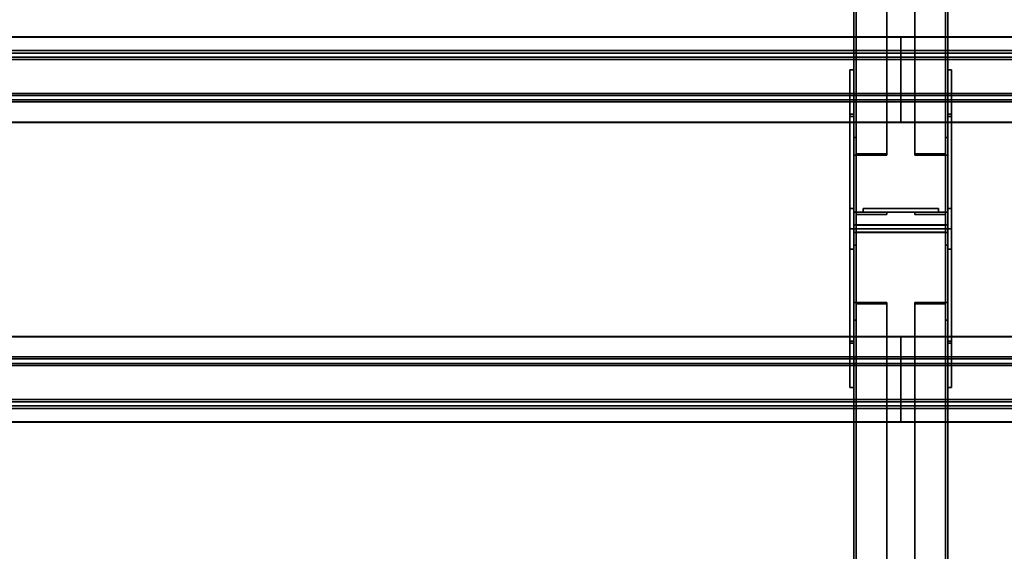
# Model space of a CAD drawing. Extents: x 13429 to 13460.1, y 572.8 to 605.1.
# Tile 190 of 256: x 13432.9 to 13434.2, y 599.2 to 599.9. Entities that reach past the tile are written whole.
import ezdxf

# ---------------------------------------------------------------- set-up
doc = ezdxf.new("R2010")
doc.units = 0
doc.header["$LTSCALE"] = 150
doc.header["$MEASUREMENT"] = 0
doc.layers.add('3DFACE_PLATE', color=7, linetype='CONTINUOUS')
doc.layers.add('3DFACE_SHAPE', color=7, linetype='CONTINUOUS')

msp = doc.modelspace()

# ---------------------------------------------------------------- linework, layer by layer
at = {"layer": '3DFACE_PLATE', "color": 6}
for points, invisible_edges in [([(13434.0233, 599.3851, 0.1762), (13434.0233, 599.807, 0.1762), (13434.0233, 599.3851, 0.02)], 2), ([(13434.0233, 599.807, 0.1762), (13434.0233, 599.807, 0.02), (13434.0233, 599.3851, 0.02)], 12), ([(13434.0233, 599.807, 0.02), (13434.0283, 599.807, 0.02), (13434.0233, 599.3851, 0.02)], 2), ([(13434.0283, 599.807, 0.02), (13434.0283, 599.3851, 0.02), (13434.0233, 599.3851, 0.02)], 12), ([(13434.0233, 599.807, 0.1762), (13434.0283, 599.807, 0.1762), (13434.0233, 599.807, 0.02)], 2), ([(13434.0283, 599.807, 0.1762), (13434.0283, 599.807, 0.02), (13434.0233, 599.807, 0.02)], 12), ([(13434.0233, 599.3851, 0.1762), (13434.0283, 599.3851, 0.1762), (13434.0233, 599.807, 0.1762)], 2), ([(13434.0283, 599.3851, 0.1762), (13434.0283, 599.807, 0.1762), (13434.0233, 599.807, 0.1762)], 12), ([(13434.0283, 599.3851, 0.02), (13434.0283, 599.807, 0.02), (13434.0283, 599.3851, 0.1762)], 2), ([(13434.0283, 599.807, 0.02), (13434.0283, 599.807, 0.1762), (13434.0283, 599.3851, 0.1762)], 12), ([(13434.1533, 599.3851, 0.1762), (13434.1533, 599.807, 0.1762), (13434.1533, 599.3851, 0.02)], 2), ([(13434.1533, 599.807, 0.1762), (13434.1533, 599.807, 0.02), (13434.1533, 599.3851, 0.02)], 12), ([(13434.1533, 599.807, 0.02), (13434.1583, 599.807, 0.02), (13434.1533, 599.3851, 0.02)], 2), ([(13434.1583, 599.807, 0.02), (13434.1583, 599.3851, 0.02), (13434.1533, 599.3851, 0.02)], 12), ([(13434.1533, 599.807, 0.1762), (13434.1583, 599.807, 0.1762), (13434.1533, 599.807, 0.02)], 2), ([(13434.1583, 599.807, 0.1762), (13434.1583, 599.807, 0.02), (13434.1533, 599.807, 0.02)], 12), ([(13434.1533, 599.3851, 0.1762), (13434.1583, 599.3851, 0.1762), (13434.1533, 599.807, 0.1762)], 2), ([(13434.1583, 599.3851, 0.1762), (13434.1583, 599.807, 0.1762), (13434.1533, 599.807, 0.1762)], 12), ([(13434.1583, 599.3851, 0.02), (13434.1583, 599.807, 0.02), (13434.1583, 599.3851, 0.1762)], 2), ([(13434.1583, 599.807, 0.02), (13434.1583, 599.807, 0.1762), (13434.1583, 599.3851, 0.1762)], 12), ([(13434.0233, 599.7453, 0.8398), (13434.0233, 599.596, 0.8849), (13434.0233, 599.7483, 0.8697)], 1), ([(13434.0233, 599.7483, 0.8697), (13434.0283, 599.7483, 0.8697), (13434.0233, 599.7453, 0.8398)], 2), ([(13434.0283, 599.7483, 0.8697), (13434.0283, 599.7453, 0.8398), (13434.0233, 599.7453, 0.8398)], 12), ([(13434.0233, 599.596, 0.8849), (13434.0283, 599.596, 0.8849), (13434.0233, 599.7483, 0.8697)], 2), ([(13434.0283, 599.596, 0.8849), (13434.0283, 599.7483, 0.8697), (13434.0233, 599.7483, 0.8697)], 12), ([(13434.0233, 599.623, 0.7362), (13434.0233, 599.4438, 0.8697), (13434.0233, 599.7453, 0.8398)], 3), ([(13434.0233, 599.4438, 0.8697), (13434.0233, 599.596, 0.8849), (13434.0233, 599.7453, 0.8398)], 14), ([(13434.0233, 599.7453, 0.8398), (13434.0283, 599.7453, 0.8398), (13434.0233, 599.623, 0.7362)], 2), ([(13434.0283, 599.7453, 0.8398), (13434.0283, 599.623, 0.7362), (13434.0233, 599.623, 0.7362)], 12), ([(13434.0283, 599.596, 0.8849), (13434.0283, 599.7453, 0.8398), (13434.0283, 599.7483, 0.8697)], 1), ([(13434.0283, 599.623, 0.7362), (13434.0283, 599.7453, 0.8398), (13434.0283, 599.596, 0.8849)], 14), ([(13434.1533, 599.7453, 0.8398), (13434.1533, 599.596, 0.8849), (13434.1533, 599.7483, 0.8697)], 1), ([(13434.1533, 599.7483, 0.8697), (13434.1583, 599.7483, 0.8697), (13434.1533, 599.7453, 0.8398)], 2), ([(13434.1583, 599.7483, 0.8697), (13434.1583, 599.7453, 0.8398), (13434.1533, 599.7453, 0.8398)], 12), ([(13434.1533, 599.596, 0.8849), (13434.1583, 599.596, 0.8849), (13434.1533, 599.7483, 0.8697)], 2), ([(13434.1583, 599.596, 0.8849), (13434.1583, 599.7483, 0.8697), (13434.1533, 599.7483, 0.8697)], 12), ([(13434.1533, 599.623, 0.7362), (13434.1533, 599.4438, 0.8697), (13434.1533, 599.7453, 0.8398)], 3), ([(13434.1533, 599.4438, 0.8697), (13434.1533, 599.596, 0.8849), (13434.1533, 599.7453, 0.8398)], 14), ([(13434.1533, 599.7453, 0.8398), (13434.1583, 599.7453, 0.8398), (13434.1533, 599.623, 0.7362)], 2), ([(13434.1583, 599.7453, 0.8398), (13434.1583, 599.623, 0.7362), (13434.1533, 599.623, 0.7362)], 12), ([(13434.1583, 599.596, 0.8849), (13434.1583, 599.7453, 0.8398), (13434.1583, 599.7483, 0.8697)], 1), ([(13434.1583, 599.623, 0.7362), (13434.1583, 599.7453, 0.8398), (13434.1583, 599.596, 0.8849)], 14), ([(13434.0233, 599.569, 0.7362), (13434.0233, 599.4468, 0.8398), (13434.0233, 599.623, 0.7362)], 2), ([(13434.0233, 599.4468, 0.8398), (13434.0233, 599.4438, 0.8697), (13434.0233, 599.623, 0.7362)], 14), ([(13434.0233, 599.623, 0.7362), (13434.0283, 599.623, 0.7362), (13434.0233, 599.569, 0.7362)], 2), ([(13434.0283, 599.623, 0.7362), (13434.0283, 599.569, 0.7362), (13434.0233, 599.569, 0.7362)], 12), ([(13434.0283, 599.569, 0.7362), (13434.0283, 599.623, 0.7362), (13434.0283, 599.4438, 0.8697)], 14), ([(13434.0283, 599.4438, 0.8697), (13434.0283, 599.623, 0.7362), (13434.0283, 599.596, 0.8849)], 3), ([(13434.1408, 599.623, 0.5712), (13434.1408, 599.623, 0.5312), (13434.0408, 599.623, 0.5712)], 2), ([(13434.1408, 599.623, 0.5312), (13434.0408, 599.623, 0.5312), (13434.0408, 599.623, 0.5712)], 12), ([(13434.0408, 599.623, 0.5712), (13434.0408, 599.618, 0.5712), (13434.1408, 599.623, 0.5712)], 2), ([(13434.0408, 599.618, 0.5712), (13434.1408, 599.618, 0.5712), (13434.1408, 599.623, 0.5712)], 12), ([(13434.0408, 599.623, 0.5312), (13434.0408, 599.618, 0.5312), (13434.0408, 599.623, 0.5712)], 2), ([(13434.0408, 599.618, 0.5312), (13434.0408, 599.618, 0.5712), (13434.0408, 599.623, 0.5712)], 12), ([(13434.1408, 599.623, 0.5312), (13434.1408, 599.618, 0.5312), (13434.0408, 599.623, 0.5312)], 2), ([(13434.1408, 599.618, 0.5312), (13434.0408, 599.618, 0.5312), (13434.0408, 599.623, 0.5312)], 12), ([(13434.1408, 599.623, 0.3812), (13434.1408, 599.623, 0.3412), (13434.0408, 599.623, 0.3812)], 2), ([(13434.1408, 599.623, 0.3412), (13434.0408, 599.623, 0.3412), (13434.0408, 599.623, 0.3812)], 12), ([(13434.0408, 599.623, 0.3812), (13434.0408, 599.618, 0.3812), (13434.1408, 599.623, 0.3812)], 2), ([(13434.0408, 599.618, 0.3812), (13434.1408, 599.618, 0.3812), (13434.1408, 599.623, 0.3812)], 12), ([(13434.0408, 599.623, 0.3412), (13434.0408, 599.618, 0.3412), (13434.0408, 599.623, 0.3812)], 2), ([(13434.0408, 599.618, 0.3412), (13434.0408, 599.618, 0.3812), (13434.0408, 599.623, 0.3812)], 12), ([(13434.1408, 599.623, 0.3412), (13434.1408, 599.618, 0.3412), (13434.0408, 599.623, 0.3412)], 2), ([(13434.1408, 599.618, 0.3412), (13434.0408, 599.618, 0.3412), (13434.0408, 599.623, 0.3412)], 12), ([(13434.1408, 599.623, 0.5712), (13434.1408, 599.618, 0.5712), (13434.1408, 599.623, 0.5312)], 2), ([(13434.1408, 599.618, 0.5712), (13434.1408, 599.618, 0.5312), (13434.1408, 599.623, 0.5312)], 12), ([(13434.1408, 599.623, 0.3812), (13434.1408, 599.618, 0.3812), (13434.1408, 599.623, 0.3412)], 2), ([(13434.1408, 599.618, 0.3812), (13434.1408, 599.618, 0.3412), (13434.1408, 599.623, 0.3412)], 12), ([(13434.1533, 599.569, 0.7362), (13434.1533, 599.4468, 0.8398), (13434.1533, 599.623, 0.7362)], 2), ([(13434.1533, 599.4468, 0.8398), (13434.1533, 599.4438, 0.8697), (13434.1533, 599.623, 0.7362)], 14), ([(13434.1533, 599.623, 0.7362), (13434.1583, 599.623, 0.7362), (13434.1533, 599.569, 0.7362)], 2), ([(13434.1583, 599.623, 0.7362), (13434.1583, 599.569, 0.7362), (13434.1533, 599.569, 0.7362)], 12), ([(13434.1583, 599.569, 0.7362), (13434.1583, 599.623, 0.7362), (13434.1583, 599.4438, 0.8697)], 14), ([(13434.1583, 599.4438, 0.8697), (13434.1583, 599.623, 0.7362), (13434.1583, 599.596, 0.8849)], 3), ([(13434.0408, 599.618, 0.5712), (13434.0408, 599.618, 0.5312), (13434.1408, 599.618, 0.5712)], 2), ([(13434.0408, 599.618, 0.5312), (13434.1408, 599.618, 0.5312), (13434.1408, 599.618, 0.5712)], 12), ([(13434.0408, 599.618, 0.3812), (13434.0408, 599.618, 0.3412), (13434.1408, 599.618, 0.3812)], 2), ([(13434.0408, 599.618, 0.3412), (13434.1408, 599.618, 0.3412), (13434.1408, 599.618, 0.3812)], 12), ([(13434.0233, 599.4438, 0.8697), (13434.0283, 599.4438, 0.8697), (13434.0233, 599.596, 0.8849)], 2), ([(13434.0283, 599.4438, 0.8697), (13434.0283, 599.596, 0.8849), (13434.0233, 599.596, 0.8849)], 12), ([(13434.1533, 599.4438, 0.8697), (13434.1583, 599.4438, 0.8697), (13434.1533, 599.596, 0.8849)], 2), ([(13434.1583, 599.4438, 0.8697), (13434.1583, 599.596, 0.8849), (13434.1533, 599.596, 0.8849)], 12), ([(13434.0233, 599.569, 0.7362), (13434.0283, 599.569, 0.7362), (13434.0233, 599.4468, 0.8398)], 2), ([(13434.0283, 599.569, 0.7362), (13434.0283, 599.4468, 0.8398), (13434.0233, 599.4468, 0.8398)], 12), ([(13434.0283, 599.4468, 0.8398), (13434.0283, 599.569, 0.7362), (13434.0283, 599.4438, 0.8697)], 2), ([(13434.1533, 599.569, 0.7362), (13434.1583, 599.569, 0.7362), (13434.1533, 599.4468, 0.8398)], 2), ([(13434.1583, 599.569, 0.7362), (13434.1583, 599.4468, 0.8398), (13434.1533, 599.4468, 0.8398)], 12), ([(13434.1583, 599.4468, 0.8398), (13434.1583, 599.569, 0.7362), (13434.1583, 599.4438, 0.8697)], 2), ([(13434.0233, 599.4468, 0.8398), (13434.0283, 599.4468, 0.8398), (13434.0233, 599.4438, 0.8697)], 2), ([(13434.0283, 599.4468, 0.8398), (13434.0283, 599.4438, 0.8697), (13434.0233, 599.4438, 0.8697)], 12), ([(13434.1533, 599.4468, 0.8398), (13434.1583, 599.4468, 0.8398), (13434.1533, 599.4438, 0.8697)], 2), ([(13434.1583, 599.4468, 0.8398), (13434.1583, 599.4438, 0.8697), (13434.1533, 599.4438, 0.8697)], 12), ([(13434.0233, 599.3851, 0.02), (13434.0283, 599.3851, 0.02), (13434.0233, 599.3851, 0.1762)], 2), ([(13434.0283, 599.3851, 0.02), (13434.0283, 599.3851, 0.1762), (13434.0233, 599.3851, 0.1762)], 12), ([(13434.1533, 599.3851, 0.02), (13434.1583, 599.3851, 0.02), (13434.1533, 599.3851, 0.1762)], 2), ([(13434.1583, 599.3851, 0.02), (13434.1583, 599.3851, 0.1762), (13434.1533, 599.3851, 0.1762)], 12)]:
    msp.add_3dface(points, dxfattribs=dict(at, invisible_edges=invisible_edges))
at = {"layer": '3DFACE_SHAPE', "color": 13}
for points, invisible_edges in [([(13434.0283, 599.601, 0.9045), (13434.0283, 604.447, 0.4199), (13434.0283, 599.596, 0.8548)], 2), ([(13434.0283, 604.447, 0.4199), (13434.0283, 604.442, 0.3701), (13434.0283, 599.596, 0.8548)], 12), ([(13434.1533, 599.601, 0.9045), (13434.1533, 604.447, 0.4199), (13434.0283, 599.601, 0.9045)], 2), ([(13434.1533, 604.447, 0.4199), (13434.0283, 604.447, 0.4199), (13434.0283, 599.601, 0.9045)], 12), ([(13434.0283, 599.596, 0.05), (13434.0283, 604.446, 0.05), (13434.0283, 599.596, 0)], 2), ([(13434.0283, 604.446, 0.05), (13434.0283, 604.446, 0), (13434.0283, 599.596, 0)], 12), ([(13434.0314, 599.596, 0.05), (13434.0314, 604.446, 0.05), (13434.0283, 599.596, 0.05)], 2), ([(13434.0314, 604.446, 0.05), (13434.0283, 604.446, 0.05), (13434.0283, 599.596, 0.05)], 12), ([(13434.0283, 599.596, 0), (13434.0283, 604.446, 0), (13434.1533, 599.596, 0)], 2), ([(13434.0283, 604.446, 0), (13434.1533, 604.446, 0), (13434.1533, 599.596, 0)], 12), ([(13434.0314, 599.6007, 0.9015), (13434.0314, 604.4467, 0.4169), (13434.1503, 599.6007, 0.9015)], 2), ([(13434.0314, 604.4467, 0.4169), (13434.1503, 604.4467, 0.4169), (13434.1503, 599.6007, 0.9015)], 12), ([(13434.0314, 604.442, 0.3701), (13434.0314, 604.4467, 0.4169), (13434.0314, 599.6007, 0.9015)], 12), ([(13434.0314, 599.596, 0.003), (13434.0314, 604.446, 0.003), (13434.0314, 599.596, 0.05)], 2), ([(13434.0314, 604.446, 0.003), (13434.0314, 604.446, 0.05), (13434.0314, 599.596, 0.05)], 12), ([(13434.1503, 599.596, 0.003), (13434.1503, 604.446, 0.003), (13434.0314, 599.596, 0.003)], 2), ([(13434.1503, 604.446, 0.003), (13434.0314, 604.446, 0.003), (13434.0314, 599.596, 0.003)], 12), ([(13434.1503, 599.6007, 0.9015), (13434.1503, 604.4467, 0.4169), (13434.1503, 599.596, 0.8548)], 2), ([(13434.1503, 604.4467, 0.4169), (13434.1503, 604.442, 0.3701), (13434.1503, 599.596, 0.8548)], 12), ([(13434.1503, 599.596, 0.05), (13434.1503, 604.446, 0.05), (13434.1503, 599.596, 0.003)], 2), ([(13434.1503, 604.446, 0.05), (13434.1503, 604.446, 0.003), (13434.1503, 599.596, 0.003)], 12), ([(13434.1533, 599.596, 0.05), (13434.1533, 604.446, 0.05), (13434.1503, 599.596, 0.05)], 2), ([(13434.1533, 604.446, 0.05), (13434.1503, 604.446, 0.05), (13434.1503, 599.596, 0.05)], 12), ([(13434.1533, 604.442, 0.3701), (13434.1533, 604.447, 0.4199), (13434.1533, 599.601, 0.9045)], 12), ([(13434.1533, 599.596, 0), (13434.1533, 604.446, 0), (13434.1533, 599.596, 0.05)], 2), ([(13434.1533, 604.446, 0), (13434.1533, 604.446, 0.05), (13434.1533, 599.596, 0.05)], 12), ([(13434.0283, 599.596, 0.8548), (13434.0283, 604.442, 0.3701), (13434.0314, 599.596, 0.8548)], 2), ([(13434.0283, 604.442, 0.3701), (13434.0314, 604.442, 0.3701), (13434.0314, 599.596, 0.8548)], 12), ([(13434.0314, 599.596, 0.8548), (13434.0314, 604.442, 0.3701), (13434.0314, 599.6007, 0.9015)], 2), ([(13434.1503, 599.596, 0.8548), (13434.1503, 604.442, 0.3701), (13434.1533, 599.596, 0.8548)], 2), ([(13434.1503, 604.442, 0.3701), (13434.1533, 604.442, 0.3701), (13434.1533, 599.596, 0.8548)], 12), ([(13434.1533, 599.596, 0.8548), (13434.1533, 604.442, 0.3701), (13434.1533, 599.601, 0.9045)], 2), ([(13434.0283, 600.7268, 0.6962), (13434.0283, 599.7174, 0.0604), (13434.0283, 600.7034, 0.7335)], 2), ([(13434.0315, 600.7268, 0.6962), (13434.0315, 599.7174, 0.0604), (13434.0283, 600.7268, 0.6962)], 2), ([(13434.0315, 599.7174, 0.0604), (13434.0283, 599.7174, 0.0604), (13434.0283, 600.7268, 0.6962)], 12), ([(13434.0315, 600.7051, 0.7308), (13434.0315, 599.6956, 0.0949), (13434.0315, 600.7268, 0.6962)], 2), ([(13434.0315, 599.6956, 0.0949), (13434.0315, 599.7174, 0.0604), (13434.0315, 600.7268, 0.6962)], 12), ([(13434.1501, 599.7174, 0.0604), (13434.1501, 600.7268, 0.6962), (13434.1533, 599.7174, 0.0604)], 2), ([(13434.1501, 600.7268, 0.6962), (13434.1533, 600.7268, 0.6962), (13434.1533, 599.7174, 0.0604)], 12), ([(13434.1501, 600.7051, 0.7308), (13434.1501, 600.7268, 0.6962), (13434.1501, 599.7174, 0.0604)], 12), ([(13434.1533, 599.7174, 0.0604), (13434.1533, 600.7268, 0.6962), (13434.1533, 599.6939, 0.0976)], 2), ([(13434.1533, 600.7268, 0.6962), (13434.1533, 600.7034, 0.7335), (13434.1533, 599.6939, 0.0976)], 12), ([(13434.0283, 599.7174, 0.0604), (13434.0283, 599.6939, 0.0976), (13434.0283, 600.7034, 0.7335)], 12), ([(13434.0283, 600.7034, 0.7335), (13434.0283, 599.6939, 0.0976), (13434.0723, 600.7034, 0.7335)], 2), ([(13434.0283, 599.6939, 0.0976), (13434.0723, 599.6939, 0.0976), (13434.0723, 600.7034, 0.7335)], 12), ([(13434.0723, 600.7051, 0.7308), (13434.0723, 599.6956, 0.0949), (13434.0315, 600.7051, 0.7308)], 2), ([(13434.0723, 599.6956, 0.0949), (13434.0315, 599.6956, 0.0949), (13434.0315, 600.7051, 0.7308)], 12), ([(13434.0723, 600.7034, 0.7335), (13434.0723, 599.6939, 0.0976), (13434.0723, 600.7051, 0.7308)], 2), ([(13434.0723, 599.6939, 0.0976), (13434.0723, 599.6956, 0.0949), (13434.0723, 600.7051, 0.7308)], 12), ([(13434.1093, 599.6956, 0.0949), (13434.1093, 600.7051, 0.7308), (13434.1501, 599.6956, 0.0949)], 2), ([(13434.1093, 600.7051, 0.7308), (13434.1501, 600.7051, 0.7308), (13434.1501, 599.6956, 0.0949)], 12), ([(13434.1093, 600.7034, 0.7335), (13434.1093, 600.7051, 0.7308), (13434.1093, 599.6956, 0.0949)], 12), ([(13434.1093, 599.6939, 0.0976), (13434.1093, 600.7034, 0.7335), (13434.1093, 599.6956, 0.0949)], 2), ([(13434.1533, 599.6939, 0.0976), (13434.1533, 600.7034, 0.7335), (13434.1093, 599.6939, 0.0976)], 2), ([(13434.1533, 600.7034, 0.7335), (13434.1093, 600.7034, 0.7335), (13434.1093, 599.6939, 0.0976)], 12), ([(13434.1501, 599.6956, 0.0949), (13434.1501, 600.7051, 0.7308), (13434.1501, 599.7174, 0.0604)], 2), ([(13429.0658, 599.8242, 0.885), (13434.0908, 599.8242, 0.885), (13429.0658, 599.851, 0.8824)], 2), ([(13434.0908, 599.8242, 0.885), (13434.0908, 599.851, 0.8824), (13429.0658, 599.851, 0.8824)], 12), ([(13429.0658, 599.851, 0.8824), (13434.0908, 599.851, 0.8824), (13429.0658, 599.8507, 0.8793)], 2), ([(13434.0908, 599.851, 0.8824), (13434.0908, 599.8507, 0.8793), (13429.0658, 599.8507, 0.8793)], 12), ([(13429.0658, 599.8507, 0.8793), (13434.0908, 599.8507, 0.8793), (13429.0658, 599.8209, 0.8823)], 2), ([(13434.0908, 599.8507, 0.8793), (13434.0908, 599.8209, 0.8823), (13429.0658, 599.8209, 0.8823)], 12), ([(13434.0908, 599.8507, 0.8793), (13434.0908, 599.851, 0.8824), (13434.0908, 599.8242, 0.885)], 12), ([(13434.0908, 599.8507, 0.8793), (13434.0908, 599.8209, 0.8823), (13434.0908, 599.851, 0.8824)], 2), ([(13434.0908, 599.851, 0.8824), (13434.0908, 599.8209, 0.8823), (13434.0908, 599.8242, 0.885)], 3), ([(13438.2034, 599.851, 0.8823), (13434.0908, 599.851, 0.8824), (13438.2034, 599.8242, 0.885)], 2), ([(13434.0908, 599.851, 0.8824), (13434.0908, 599.8242, 0.885), (13438.2034, 599.8242, 0.885)], 12), ([(13438.2034, 599.8507, 0.8793), (13434.0908, 599.8507, 0.8793), (13438.2034, 599.851, 0.8823)], 2), ([(13434.0908, 599.8507, 0.8793), (13434.0908, 599.851, 0.8824), (13438.2034, 599.851, 0.8823)], 12), ([(13434.0908, 599.8209, 0.8823), (13434.0908, 599.8507, 0.8793), (13434.0908, 599.8242, 0.885)], 14), ([(13438.2034, 599.8209, 0.8823), (13434.0908, 599.8209, 0.8823), (13438.2034, 599.8507, 0.8793)], 2), ([(13434.0908, 599.8209, 0.8823), (13434.0908, 599.8507, 0.8793), (13438.2034, 599.8507, 0.8793)], 12), ([(13429.0658, 599.8328, 0.9716), (13434.0908, 599.8328, 0.9716), (13429.0658, 599.8242, 0.885)], 2), ([(13434.0908, 599.8328, 0.9716), (13434.0908, 599.8242, 0.885), (13429.0658, 599.8242, 0.885)], 12), ([(13429.0658, 599.7731, 0.9775), (13434.0908, 599.7731, 0.9775), (13429.0658, 599.8328, 0.9716)], 2), ([(13434.0908, 599.7731, 0.9775), (13434.0908, 599.8328, 0.9716), (13429.0658, 599.8328, 0.9716)], 12), ([(13429.0658, 599.8295, 0.9688), (13434.0908, 599.8295, 0.9688), (13429.0658, 599.7759, 0.9742)], 2), ([(13434.0908, 599.8295, 0.9688), (13434.0908, 599.7759, 0.9742), (13429.0658, 599.7759, 0.9742)], 12), ([(13429.0658, 599.8209, 0.8823), (13434.0908, 599.8209, 0.8823), (13429.0658, 599.8295, 0.9688)], 2), ([(13434.0908, 599.8209, 0.8823), (13434.0908, 599.8295, 0.9688), (13429.0658, 599.8295, 0.9688)], 12), ([(13434.0908, 599.7731, 0.9775), (13434.0908, 599.8295, 0.9688), (13434.0908, 599.8328, 0.9716)], 3), ([(13434.0908, 599.8295, 0.9688), (13434.0908, 599.8242, 0.885), (13434.0908, 599.8328, 0.9716)], 13), ([(13434.0908, 599.8242, 0.885), (13434.0908, 599.8295, 0.9688), (13434.0908, 599.8328, 0.9716)], 3), ([(13434.0908, 599.8295, 0.9688), (13434.0908, 599.7759, 0.9742), (13434.0908, 599.8328, 0.9716)], 14), ([(13434.0908, 599.8328, 0.9716), (13434.0908, 599.7759, 0.9742), (13434.0908, 599.7731, 0.9775)], 3), ([(13438.2034, 599.8328, 0.9715), (13434.0908, 599.8328, 0.9716), (13438.2034, 599.7731, 0.9775)], 2), ([(13434.0908, 599.8328, 0.9716), (13434.0908, 599.7731, 0.9775), (13438.2034, 599.7731, 0.9775)], 12), ([(13438.2034, 599.8242, 0.885), (13434.0908, 599.8242, 0.885), (13438.2034, 599.8328, 0.9715)], 2), ([(13434.0908, 599.8242, 0.885), (13434.0908, 599.8328, 0.9716), (13438.2034, 599.8328, 0.9715)], 12), ([(13434.0908, 599.7759, 0.9742), (13434.0908, 599.8295, 0.9688), (13434.0908, 599.7731, 0.9775)], 14), ([(13434.0908, 599.8295, 0.9688), (13434.0908, 599.8209, 0.8823), (13434.0908, 599.8242, 0.885)], 14), ([(13434.0908, 599.8209, 0.8823), (13434.0908, 599.8295, 0.9688), (13434.0908, 599.8242, 0.885)], 14), ([(13438.2034, 599.8295, 0.9688), (13434.0908, 599.8295, 0.9688), (13438.2034, 599.8209, 0.8823)], 2), ([(13434.0908, 599.8295, 0.9688), (13434.0908, 599.8209, 0.8823), (13438.2034, 599.8209, 0.8823)], 12), ([(13438.2034, 599.7759, 0.9742), (13434.0908, 599.7759, 0.9742), (13438.2034, 599.8295, 0.9688)], 2), ([(13434.0908, 599.7759, 0.9742), (13434.0908, 599.8295, 0.9688), (13438.2034, 599.8295, 0.9688)], 12), ([(13429.0658, 599.7759, 0.9742), (13434.0908, 599.7759, 0.9742), (13429.0658, 599.7672, 0.8877)], 2), ([(13434.0908, 599.7759, 0.9742), (13434.0908, 599.7672, 0.8877), (13429.0658, 599.7672, 0.8877)], 12), ([(13429.0658, 599.7645, 0.891), (13434.0908, 599.7645, 0.891), (13429.0658, 599.7731, 0.9775)], 2), ([(13434.0908, 599.7645, 0.891), (13434.0908, 599.7731, 0.9775), (13429.0658, 599.7731, 0.9775)], 12), ([(13429.0658, 599.7672, 0.8877), (13434.0908, 599.7672, 0.8877), (13429.0658, 599.7374, 0.8907)], 2), ([(13434.0908, 599.7672, 0.8877), (13434.0908, 599.7374, 0.8907), (13429.0658, 599.7374, 0.8907)], 12), ([(13429.0658, 599.7377, 0.8937), (13434.0908, 599.7377, 0.8937), (13429.0658, 599.7645, 0.891)], 2), ([(13434.0908, 599.7377, 0.8937), (13434.0908, 599.7645, 0.891), (13429.0658, 599.7645, 0.891)], 12), ([(13434.0908, 599.7672, 0.8877), (13434.0908, 599.7759, 0.9742), (13434.0908, 599.7645, 0.891)], 14), ([(13434.0908, 599.7645, 0.891), (13434.0908, 599.7759, 0.9742), (13434.0908, 599.7731, 0.9775)], 3), ([(13434.0908, 599.7759, 0.9742), (13434.0908, 599.7645, 0.891), (13434.0908, 599.7731, 0.9775)], 13), ([(13434.0908, 599.7759, 0.9742), (13434.0908, 599.7672, 0.8877), (13434.0908, 599.7645, 0.891)], 14), ([(13438.2034, 599.7672, 0.8876), (13434.0908, 599.7672, 0.8877), (13438.2034, 599.7759, 0.9742)], 2), ([(13434.0908, 599.7672, 0.8877), (13434.0908, 599.7759, 0.9742), (13438.2034, 599.7759, 0.9742)], 12), ([(13438.2034, 599.7731, 0.9775), (13434.0908, 599.7731, 0.9775), (13438.2034, 599.7645, 0.891)], 2), ([(13434.0908, 599.7731, 0.9775), (13434.0908, 599.7645, 0.891), (13438.2034, 599.7645, 0.891)], 12), ([(13434.0908, 599.7374, 0.8907), (13434.0908, 599.7672, 0.8877), (13434.0908, 599.7377, 0.8937)], 2), ([(13434.0908, 599.7377, 0.8937), (13434.0908, 599.7672, 0.8877), (13434.0908, 599.7645, 0.891)], 3), ([(13434.0908, 599.7672, 0.8877), (13434.0908, 599.7374, 0.8907), (13434.0908, 599.7645, 0.891)], 14), ([(13438.2034, 599.7374, 0.8906), (13434.0908, 599.7374, 0.8907), (13438.2034, 599.7672, 0.8876)], 2), ([(13434.0908, 599.7374, 0.8907), (13434.0908, 599.7672, 0.8877), (13438.2034, 599.7672, 0.8876)], 12), ([(13434.0908, 599.7374, 0.8907), (13434.0908, 599.7377, 0.8937), (13434.0908, 599.7645, 0.891)], 12), ([(13438.2034, 599.7645, 0.891), (13434.0908, 599.7645, 0.891), (13438.2034, 599.7377, 0.8936)], 2), ([(13434.0908, 599.7645, 0.891), (13434.0908, 599.7377, 0.8937), (13438.2034, 599.7377, 0.8936)], 12), ([(13429.0658, 599.7374, 0.8907), (13434.0908, 599.7374, 0.8907), (13429.0658, 599.7377, 0.8937)], 2), ([(13434.0908, 599.7374, 0.8907), (13434.0908, 599.7377, 0.8937), (13429.0658, 599.7377, 0.8937)], 12), ([(13438.2034, 599.7377, 0.8936), (13434.0908, 599.7377, 0.8937), (13438.2034, 599.7374, 0.8906)], 2), ([(13434.0908, 599.7377, 0.8937), (13434.0908, 599.7374, 0.8907), (13438.2034, 599.7374, 0.8906)], 12), ([(13434.0315, 599.7174, 0.0604), (13434.0315, 599.6956, 0.0949), (13434.0283, 599.7174, 0.0604)], 2), ([(13434.0283, 599.7174, 0.0604), (13434.0315, 599.6956, 0.0949), (13434.0283, 599.6939, 0.0976)], 3), ([(13434.1501, 599.6956, 0.0949), (13434.1533, 599.7174, 0.0604), (13434.1533, 599.6939, 0.0976)], 13), ([(13434.1501, 599.6956, 0.0949), (13434.1501, 599.7174, 0.0604), (13434.1533, 599.7174, 0.0604)], 12), ([(13434.0315, 599.6956, 0.0949), (13434.0723, 599.6939, 0.0976), (13434.0283, 599.6939, 0.0976)], 13), ([(13434.0315, 599.6956, 0.0949), (13434.0723, 599.6956, 0.0949), (13434.0723, 599.6939, 0.0976)], 12), ([(13434.1093, 599.6956, 0.0949), (13434.1501, 599.6956, 0.0949), (13434.1093, 599.6939, 0.0976)], 2), ([(13434.1093, 599.6939, 0.0976), (13434.1501, 599.6956, 0.0949), (13434.1533, 599.6939, 0.0976)], 3), ([(13434.0723, 599.618, 0.0712), (13434.0315, 599.6148, 0.0712), (13434.0283, 599.618, 0.0712)], 3), ([(13434.0315, 599.6148, 0.0712), (13434.0283, 599.574, 0.0712), (13434.0283, 599.618, 0.0712)], 13), ([(13434.0283, 599.574, 0.8412), (13434.0315, 599.6148, 0.8412), (13434.0283, 599.618, 0.8412)], 3), ([(13434.0315, 599.6148, 0.8412), (13434.0723, 599.618, 0.8412), (13434.0283, 599.618, 0.8412)], 13), ([(13434.0283, 599.574, 0.0712), (13434.0283, 599.574, 0.8412), (13434.0283, 599.618, 0.0712)], 2), ([(13434.0283, 599.574, 0.8412), (13434.0283, 599.618, 0.8412), (13434.0283, 599.618, 0.0712)], 12), ([(13434.0283, 599.618, 0.0712), (13434.0283, 599.618, 0.8412), (13434.0723, 599.618, 0.0712)], 2), ([(13434.0283, 599.618, 0.8412), (13434.0723, 599.618, 0.8412), (13434.0723, 599.618, 0.0712)], 12), ([(13434.0315, 599.6148, 0.0712), (13434.0315, 599.574, 0.0712), (13434.0283, 599.574, 0.0712)], 12), ([(13434.0315, 599.574, 0.8412), (13434.0315, 599.6148, 0.8412), (13434.0283, 599.574, 0.8412)], 2), ([(13434.0723, 599.6148, 0.0712), (13434.0315, 599.6148, 0.0712), (13434.0723, 599.618, 0.0712)], 2), ([(13434.0315, 599.6148, 0.8412), (13434.0723, 599.6148, 0.8412), (13434.0723, 599.618, 0.8412)], 12), ([(13434.0315, 599.6148, 0.0712), (13434.0315, 599.6148, 0.8412), (13434.0315, 599.574, 0.0712)], 2), ([(13434.0315, 599.6148, 0.8412), (13434.0315, 599.574, 0.8412), (13434.0315, 599.574, 0.0712)], 12), ([(13434.0723, 599.6148, 0.0712), (13434.0723, 599.6148, 0.8412), (13434.0315, 599.6148, 0.0712)], 2), ([(13434.0723, 599.6148, 0.8412), (13434.0315, 599.6148, 0.8412), (13434.0315, 599.6148, 0.0712)], 12), ([(13434.0723, 599.618, 0.0712), (13434.0723, 599.618, 0.8412), (13434.0723, 599.6148, 0.0712)], 2), ([(13434.0723, 599.618, 0.8412), (13434.0723, 599.6148, 0.8412), (13434.0723, 599.6148, 0.0712)], 12), ([(13434.1093, 599.6148, 0.8412), (13434.1501, 599.6148, 0.8412), (13434.1093, 599.618, 0.8412)], 2), ([(13434.1093, 599.618, 0.8412), (13434.1501, 599.6148, 0.8412), (13434.1533, 599.618, 0.8412)], 3), ([(13434.1501, 599.6148, 0.0712), (13434.1093, 599.618, 0.0712), (13434.1533, 599.618, 0.0712)], 13), ([(13434.1501, 599.6148, 0.0712), (13434.1093, 599.6148, 0.0712), (13434.1093, 599.618, 0.0712)], 12), ([(13434.1093, 599.618, 0.8412), (13434.1093, 599.618, 0.0712), (13434.1093, 599.6148, 0.8412)], 2), ([(13434.1093, 599.618, 0.0712), (13434.1093, 599.6148, 0.0712), (13434.1093, 599.6148, 0.8412)], 12), ([(13434.1533, 599.618, 0.8412), (13434.1533, 599.618, 0.0712), (13434.1093, 599.618, 0.8412)], 2), ([(13434.1533, 599.618, 0.0712), (13434.1093, 599.618, 0.0712), (13434.1093, 599.618, 0.8412)], 12), ([(13434.1093, 599.6148, 0.8412), (13434.1093, 599.6148, 0.0712), (13434.1501, 599.6148, 0.8412)], 2), ([(13434.1093, 599.6148, 0.0712), (13434.1501, 599.6148, 0.0712), (13434.1501, 599.6148, 0.8412)], 12), ([(13434.1501, 599.6148, 0.8412), (13434.1533, 599.574, 0.8412), (13434.1533, 599.618, 0.8412)], 13), ([(13434.1533, 599.574, 0.0712), (13434.1501, 599.6148, 0.0712), (13434.1533, 599.618, 0.0712)], 3), ([(13434.1501, 599.6148, 0.8412), (13434.1501, 599.574, 0.8412), (13434.1533, 599.574, 0.8412)], 12), ([(13434.1501, 599.574, 0.0712), (13434.1501, 599.6148, 0.0712), (13434.1533, 599.574, 0.0712)], 2), ([(13434.1501, 599.6148, 0.8412), (13434.1501, 599.6148, 0.0712), (13434.1501, 599.574, 0.8412)], 2), ([(13434.1501, 599.6148, 0.0712), (13434.1501, 599.574, 0.0712), (13434.1501, 599.574, 0.8412)], 12), ([(13434.1533, 599.574, 0.8412), (13434.1533, 599.574, 0.0712), (13434.1533, 599.618, 0.8412)], 2), ([(13434.1533, 599.574, 0.0712), (13434.1533, 599.618, 0.0712), (13434.1533, 599.618, 0.8412)], 12), ([(13434.0283, 599.596, 0.8548), (13434.0314, 599.6007, 0.9015), (13434.0283, 599.601, 0.9045)], 3), ([(13434.0314, 599.6007, 0.9015), (13434.1503, 599.6007, 0.9015), (13434.0283, 599.601, 0.9045)], 14), ([(13434.0283, 599.601, 0.9045), (13434.1503, 599.6007, 0.9015), (13434.1533, 599.601, 0.9045)], 3), ([(13434.0314, 599.596, 0.8548), (13434.0314, 599.6007, 0.9015), (13434.0283, 599.596, 0.8548)], 2), ([(13434.0314, 599.596, 0.05), (13434.0314, 599.596, 0.003), (13434.0283, 599.596, 0.05)], 2), ([(13434.0283, 599.596, 0.05), (13434.0314, 599.596, 0.003), (13434.0283, 599.596, 0)], 3), ([(13434.0314, 599.596, 0.003), (13434.1503, 599.596, 0.003), (13434.0283, 599.596, 0)], 14), ([(13434.0283, 599.596, 0), (13434.1503, 599.596, 0.003), (13434.1533, 599.596, 0)], 3), ([(13434.0283, 594.746, 0.05), (13434.0283, 599.596, 0.05), (13434.0283, 594.746, 0)], 2), ([(13434.0283, 599.596, 0.05), (13434.0283, 599.596, 0), (13434.0283, 594.746, 0)], 12), ([(13434.0314, 594.746, 0.05), (13434.0314, 599.596, 0.05), (13434.0283, 594.746, 0.05)], 2), ([(13434.0314, 599.596, 0.05), (13434.0283, 599.596, 0.05), (13434.0283, 594.746, 0.05)], 12), ([(13434.0283, 594.746, 0), (13434.0283, 599.596, 0), (13434.1533, 594.746, 0)], 2), ([(13434.0283, 599.596, 0), (13434.1533, 599.596, 0), (13434.1533, 594.746, 0)], 12), ([(13434.1533, 599.596, 0), (13434.0314, 599.596, 0.003), (13434.0283, 599.596, 0)], 3), ([(13434.0314, 599.596, 0.003), (13434.0283, 599.596, 0.05), (13434.0283, 599.596, 0)], 13), ([(13434.0314, 599.596, 0.003), (13434.0314, 599.596, 0.05), (13434.0283, 599.596, 0.05)], 12), ([(13434.0314, 599.5914, 0.9015), (13434.0283, 599.596, 0.8548), (13434.0283, 599.5911, 0.9045)], 13), ([(13434.0314, 599.5914, 0.9015), (13434.0314, 599.596, 0.8548), (13434.0283, 599.596, 0.8548)], 12), ([(13434.0283, 594.75, 0.3701), (13434.0283, 599.596, 0.8548), (13434.0314, 594.75, 0.3701)], 2), ([(13434.0283, 599.596, 0.8548), (13434.0314, 599.596, 0.8548), (13434.0314, 594.75, 0.3701)], 12), ([(13434.0283, 599.5911, 0.9045), (13434.0283, 599.596, 0.8548), (13434.0283, 594.75, 0.3701)], 12), ([(13434.0314, 594.746, 0.003), (13434.0314, 599.596, 0.003), (13434.0314, 594.746, 0.05)], 2), ([(13434.0314, 599.596, 0.003), (13434.0314, 599.596, 0.05), (13434.0314, 594.746, 0.05)], 12), ([(13434.1503, 594.746, 0.003), (13434.1503, 599.596, 0.003), (13434.0314, 594.746, 0.003)], 2), ([(13434.1503, 599.596, 0.003), (13434.0314, 599.596, 0.003), (13434.0314, 594.746, 0.003)], 12), ([(13434.1503, 599.596, 0.003), (13434.0314, 599.596, 0.003), (13434.1533, 599.596, 0)], 14), ([(13434.0314, 594.75, 0.3701), (13434.0314, 599.596, 0.8548), (13434.0314, 594.7453, 0.4169)], 2), ([(13434.0314, 599.596, 0.8548), (13434.0314, 599.5914, 0.9015), (13434.0314, 594.7453, 0.4169)], 12), ([(13434.1503, 599.6007, 0.9015), (13434.1533, 599.596, 0.8548), (13434.1533, 599.601, 0.9045)], 13), ([(13434.1503, 599.6007, 0.9015), (13434.1503, 599.596, 0.8548), (13434.1533, 599.596, 0.8548)], 12), ([(13434.1503, 599.596, 0.003), (13434.1533, 599.596, 0.05), (13434.1533, 599.596, 0)], 13), ([(13434.1503, 599.596, 0.003), (13434.1503, 599.596, 0.05), (13434.1533, 599.596, 0.05)], 12), ([(13434.1503, 594.746, 0.05), (13434.1503, 599.596, 0.05), (13434.1503, 594.746, 0.003)], 2), ([(13434.1503, 599.596, 0.05), (13434.1503, 599.596, 0.003), (13434.1503, 594.746, 0.003)], 12), ([(13434.1533, 594.746, 0.05), (13434.1533, 599.596, 0.05), (13434.1503, 594.746, 0.05)], 2), ([(13434.1533, 599.596, 0.05), (13434.1503, 599.596, 0.05), (13434.1503, 594.746, 0.05)], 12), ([(13434.1503, 599.596, 0.05), (13434.1503, 599.596, 0.003), (13434.1533, 599.596, 0.05)], 2), ([(13434.1533, 599.596, 0.05), (13434.1503, 599.596, 0.003), (13434.1533, 599.596, 0)], 3), ([(13434.1503, 599.596, 0.8548), (13434.1503, 599.5914, 0.9015), (13434.1533, 599.596, 0.8548)], 2), ([(13434.1533, 599.596, 0.8548), (13434.1503, 599.5914, 0.9015), (13434.1533, 599.5911, 0.9045)], 3), ([(13434.1503, 594.75, 0.3701), (13434.1503, 599.596, 0.8548), (13434.1533, 594.75, 0.3701)], 2), ([(13434.1503, 599.596, 0.8548), (13434.1533, 599.596, 0.8548), (13434.1533, 594.75, 0.3701)], 12), ([(13434.1503, 599.5914, 0.9015), (13434.1503, 599.596, 0.8548), (13434.1503, 594.75, 0.3701)], 12), ([(13434.1533, 594.746, 0), (13434.1533, 599.596, 0), (13434.1533, 594.746, 0.05)], 2), ([(13434.1533, 599.596, 0), (13434.1533, 599.596, 0.05), (13434.1533, 594.746, 0.05)], 12), ([(13434.1533, 594.75, 0.3701), (13434.1533, 599.596, 0.8548), (13434.1533, 594.745, 0.4199)], 2), ([(13434.1533, 599.596, 0.8548), (13434.1533, 599.5911, 0.9045), (13434.1533, 594.745, 0.4199)], 12), ([(13434.1533, 599.5911, 0.9045), (13434.0314, 599.5914, 0.9015), (13434.0283, 599.5911, 0.9045)], 3), ([(13434.0283, 594.745, 0.4199), (13434.0283, 599.5911, 0.9045), (13434.0283, 594.75, 0.3701)], 2), ([(13434.1533, 594.745, 0.4199), (13434.1533, 599.5911, 0.9045), (13434.0283, 594.745, 0.4199)], 2), ([(13434.1533, 599.5911, 0.9045), (13434.0283, 599.5911, 0.9045), (13434.0283, 594.745, 0.4199)], 12), ([(13434.1503, 599.5914, 0.9015), (13434.0314, 599.5914, 0.9015), (13434.1533, 599.5911, 0.9045)], 14), ([(13434.0314, 594.7453, 0.4169), (13434.0314, 599.5914, 0.9015), (13434.1503, 594.7453, 0.4169)], 2), ([(13434.0314, 599.5914, 0.9015), (13434.1503, 599.5914, 0.9015), (13434.1503, 594.7453, 0.4169)], 12), ([(13434.1503, 594.7453, 0.4169), (13434.1503, 599.5914, 0.9015), (13434.1503, 594.75, 0.3701)], 2), ([(13434.0315, 599.574, 0.0712), (13434.0315, 599.574, 0.8412), (13434.0283, 599.574, 0.0712)], 2), ([(13434.0315, 599.574, 0.8412), (13434.0283, 599.574, 0.8412), (13434.0283, 599.574, 0.0712)], 12), ([(13434.1501, 599.574, 0.8412), (13434.1501, 599.574, 0.0712), (13434.1533, 599.574, 0.8412)], 2), ([(13434.1501, 599.574, 0.0712), (13434.1533, 599.574, 0.0712), (13434.1533, 599.574, 0.8412)], 12), ([(13434.0723, 599.4981, 0.0976), (13434.0315, 599.4964, 0.0949), (13434.0283, 599.4981, 0.0976)], 3), ([(13434.0315, 599.4964, 0.0949), (13434.0283, 599.4747, 0.0604), (13434.0283, 599.4981, 0.0976)], 13), ([(13434.0283, 599.4747, 0.0604), (13434.0283, 598.4652, 0.6962), (13434.0283, 599.4981, 0.0976)], 2), ([(13434.0283, 598.4652, 0.6962), (13434.0283, 598.4887, 0.7335), (13434.0283, 599.4981, 0.0976)], 12), ([(13434.0283, 599.4981, 0.0976), (13434.0283, 598.4887, 0.7335), (13434.0723, 599.4981, 0.0976)], 2), ([(13434.0283, 598.4887, 0.7335), (13434.0723, 598.4887, 0.7335), (13434.0723, 599.4981, 0.0976)], 12), ([(13434.0315, 599.4964, 0.0949), (13434.0315, 599.4747, 0.0604), (13434.0283, 599.4747, 0.0604)], 12), ([(13434.0723, 599.4964, 0.0949), (13434.0315, 599.4964, 0.0949), (13434.0723, 599.4981, 0.0976)], 2), ([(13434.0315, 599.4964, 0.0949), (13434.0315, 598.487, 0.7308), (13434.0315, 599.4747, 0.0604)], 2), ([(13434.0723, 599.4964, 0.0949), (13434.0723, 598.487, 0.7308), (13434.0315, 599.4964, 0.0949)], 2), ([(13434.0723, 598.487, 0.7308), (13434.0315, 598.487, 0.7308), (13434.0315, 599.4964, 0.0949)], 12), ([(13434.0723, 599.4981, 0.0976), (13434.0723, 598.4887, 0.7335), (13434.0723, 599.4964, 0.0949)], 2), ([(13434.0723, 598.4887, 0.7335), (13434.0723, 598.487, 0.7308), (13434.0723, 599.4964, 0.0949)], 12), ([(13434.1501, 599.4964, 0.0949), (13434.1093, 599.4981, 0.0976), (13434.1533, 599.4981, 0.0976)], 13), ([(13434.1501, 599.4964, 0.0949), (13434.1093, 599.4964, 0.0949), (13434.1093, 599.4981, 0.0976)], 12), ([(13434.1093, 598.4887, 0.7335), (13434.1093, 599.4981, 0.0976), (13434.1093, 598.487, 0.7308)], 2), ([(13434.1093, 599.4981, 0.0976), (13434.1093, 599.4964, 0.0949), (13434.1093, 598.487, 0.7308)], 12), ([(13434.1533, 598.4887, 0.7335), (13434.1533, 599.4981, 0.0976), (13434.1093, 598.4887, 0.7335)], 2), ([(13434.1533, 599.4981, 0.0976), (13434.1093, 599.4981, 0.0976), (13434.1093, 598.4887, 0.7335)], 12), ([(13434.1093, 598.487, 0.7308), (13434.1093, 599.4964, 0.0949), (13434.1501, 598.487, 0.7308)], 2), ([(13434.1093, 599.4964, 0.0949), (13434.1501, 599.4964, 0.0949), (13434.1501, 598.487, 0.7308)], 12), ([(13434.1533, 599.4747, 0.0604), (13434.1501, 599.4964, 0.0949), (13434.1533, 599.4981, 0.0976)], 3), ([(13434.1501, 599.4747, 0.0604), (13434.1501, 599.4964, 0.0949), (13434.1533, 599.4747, 0.0604)], 2), ([(13434.1501, 598.487, 0.7308), (13434.1501, 599.4964, 0.0949), (13434.1501, 598.4652, 0.6962)], 2), ([(13434.1501, 599.4964, 0.0949), (13434.1501, 599.4747, 0.0604), (13434.1501, 598.4652, 0.6962)], 12), ([(13434.1533, 599.4747, 0.0604), (13434.1533, 599.4981, 0.0976), (13434.1533, 598.4887, 0.7335)], 12), ([(13434.0315, 599.4747, 0.0604), (13434.0315, 598.4652, 0.6962), (13434.0283, 599.4747, 0.0604)], 2), ([(13434.0315, 598.4652, 0.6962), (13434.0283, 598.4652, 0.6962), (13434.0283, 599.4747, 0.0604)], 12), ([(13434.0315, 598.487, 0.7308), (13434.0315, 598.4652, 0.6962), (13434.0315, 599.4747, 0.0604)], 12), ([(13434.1501, 598.4652, 0.6962), (13434.1501, 599.4747, 0.0604), (13434.1533, 598.4652, 0.6962)], 2), ([(13434.1501, 599.4747, 0.0604), (13434.1533, 599.4747, 0.0604), (13434.1533, 598.4652, 0.6962)], 12), ([(13434.1533, 598.4652, 0.6962), (13434.1533, 599.4747, 0.0604), (13434.1533, 598.4887, 0.7335)], 2), ([(13429.0658, 599.4527, 0.8907), (13434.0908, 599.4527, 0.8907), (13429.0658, 599.4229, 0.8877)], 2), ([(13434.0908, 599.4527, 0.8907), (13434.0908, 599.4229, 0.8877), (13429.0658, 599.4229, 0.8877)], 12), ([(13429.0658, 599.4524, 0.8937), (13434.0908, 599.4524, 0.8937), (13429.0658, 599.4527, 0.8907)], 2), ([(13434.0908, 599.4524, 0.8937), (13434.0908, 599.4527, 0.8907), (13429.0658, 599.4527, 0.8907)], 12), ([(13429.0658, 599.4256, 0.891), (13434.0908, 599.4256, 0.891), (13429.0658, 599.4524, 0.8937)], 2), ([(13434.0908, 599.4256, 0.891), (13434.0908, 599.4524, 0.8937), (13429.0658, 599.4524, 0.8937)], 12), ([(13434.0908, 599.4229, 0.8877), (13434.0908, 599.4527, 0.8907), (13434.0908, 599.4256, 0.891)], 14), ([(13434.0908, 599.4527, 0.8907), (13434.0908, 599.4524, 0.8937), (13434.0908, 599.4256, 0.891)], 12), ([(13434.0908, 599.4527, 0.8907), (13434.0908, 599.4229, 0.8877), (13434.0908, 599.4524, 0.8937)], 2), ([(13438.2034, 599.4527, 0.8906), (13434.0908, 599.4527, 0.8907), (13438.2034, 599.4524, 0.8936)], 2), ([(13434.0908, 599.4527, 0.8907), (13434.0908, 599.4524, 0.8937), (13438.2034, 599.4524, 0.8936)], 12), ([(13438.2034, 599.4229, 0.8876), (13434.0908, 599.4229, 0.8877), (13438.2034, 599.4527, 0.8906)], 2), ([(13434.0908, 599.4229, 0.8877), (13434.0908, 599.4527, 0.8907), (13438.2034, 599.4527, 0.8906)], 12), ([(13434.0908, 599.4524, 0.8937), (13434.0908, 599.4229, 0.8877), (13434.0908, 599.4256, 0.891)], 3), ([(13438.2034, 599.4524, 0.8936), (13434.0908, 599.4524, 0.8937), (13438.2034, 599.4256, 0.891)], 2), ([(13434.0908, 599.4524, 0.8937), (13434.0908, 599.4256, 0.891), (13438.2034, 599.4256, 0.891)], 12), ([(13429.0658, 599.4169, 0.9775), (13434.0908, 599.4169, 0.9775), (13429.0658, 599.4256, 0.891)], 2), ([(13434.0908, 599.4169, 0.9775), (13434.0908, 599.4256, 0.891), (13429.0658, 599.4256, 0.891)], 12), ([(13434.0908, 599.4142, 0.9742), (13434.0908, 599.4256, 0.891), (13434.0908, 599.4169, 0.9775)], 13), ([(13434.0908, 599.4142, 0.9742), (13434.0908, 599.4229, 0.8877), (13434.0908, 599.4256, 0.891)], 14), ([(13434.0908, 599.4229, 0.8877), (13434.0908, 599.4142, 0.9742), (13434.0908, 599.4256, 0.891)], 14), ([(13434.0908, 599.4256, 0.891), (13434.0908, 599.4142, 0.9742), (13434.0908, 599.4169, 0.9775)], 3), ([(13438.2034, 599.4256, 0.891), (13434.0908, 599.4256, 0.891), (13438.2034, 599.4169, 0.9775)], 2), ([(13434.0908, 599.4256, 0.891), (13434.0908, 599.4169, 0.9775), (13438.2034, 599.4169, 0.9775)], 12), ([(13429.0658, 599.4229, 0.8877), (13434.0908, 599.4229, 0.8877), (13429.0658, 599.4142, 0.9742)], 2), ([(13434.0908, 599.4229, 0.8877), (13434.0908, 599.4142, 0.9742), (13429.0658, 599.4142, 0.9742)], 12), ([(13429.0658, 599.3572, 0.9716), (13434.0908, 599.3572, 0.9716), (13429.0658, 599.4169, 0.9775)], 2), ([(13434.0908, 599.3572, 0.9716), (13434.0908, 599.4169, 0.9775), (13429.0658, 599.4169, 0.9775)], 12), ([(13429.0658, 599.4142, 0.9742), (13434.0908, 599.4142, 0.9742), (13429.0658, 599.3605, 0.9688)], 2), ([(13434.0908, 599.4142, 0.9742), (13434.0908, 599.3605, 0.9688), (13429.0658, 599.3605, 0.9688)], 12), ([(13438.2034, 599.4142, 0.9742), (13434.0908, 599.4142, 0.9742), (13438.2034, 599.4229, 0.8876)], 2), ([(13434.0908, 599.4142, 0.9742), (13434.0908, 599.4229, 0.8877), (13438.2034, 599.4229, 0.8876)], 12), ([(13434.0908, 599.3572, 0.9716), (13434.0908, 599.4142, 0.9742), (13434.0908, 599.4169, 0.9775)], 3), ([(13434.0908, 599.4142, 0.9742), (13434.0908, 599.3605, 0.9688), (13434.0908, 599.4169, 0.9775)], 14), ([(13434.0908, 599.4169, 0.9775), (13434.0908, 599.3605, 0.9688), (13434.0908, 599.3572, 0.9716)], 3), ([(13438.2034, 599.4169, 0.9775), (13434.0908, 599.4169, 0.9775), (13438.2034, 599.3572, 0.9715)], 2), ([(13434.0908, 599.4169, 0.9775), (13434.0908, 599.3572, 0.9716), (13438.2034, 599.3572, 0.9715)], 12), ([(13434.0908, 599.3605, 0.9688), (13434.0908, 599.4142, 0.9742), (13434.0908, 599.3572, 0.9716)], 14), ([(13438.2034, 599.3605, 0.9688), (13434.0908, 599.3605, 0.9688), (13438.2034, 599.4142, 0.9742)], 2), ([(13434.0908, 599.3605, 0.9688), (13434.0908, 599.4142, 0.9742), (13438.2034, 599.4142, 0.9742)], 12), ([(13429.0658, 599.3692, 0.8823), (13434.0908, 599.3692, 0.8823), (13429.0658, 599.3393, 0.8793)], 2), ([(13434.0908, 599.3692, 0.8823), (13434.0908, 599.3393, 0.8793), (13429.0658, 599.3393, 0.8793)], 12), ([(13429.0658, 599.3605, 0.9688), (13434.0908, 599.3605, 0.9688), (13429.0658, 599.3692, 0.8823)], 2), ([(13434.0908, 599.3605, 0.9688), (13434.0908, 599.3692, 0.8823), (13429.0658, 599.3692, 0.8823)], 12), ([(13429.0658, 599.3659, 0.885), (13434.0908, 599.3659, 0.885), (13429.0658, 599.3572, 0.9716)], 2), ([(13434.0908, 599.3659, 0.885), (13434.0908, 599.3572, 0.9716), (13429.0658, 599.3572, 0.9716)], 12), ([(13429.0658, 599.339, 0.8824), (13434.0908, 599.339, 0.8824), (13429.0658, 599.3659, 0.885)], 2), ([(13434.0908, 599.339, 0.8824), (13434.0908, 599.3659, 0.885), (13429.0658, 599.3659, 0.885)], 12), ([(13434.0908, 599.3393, 0.8793), (13434.0908, 599.3692, 0.8823), (13434.0908, 599.339, 0.8824)], 2), ([(13434.0908, 599.339, 0.8824), (13434.0908, 599.3692, 0.8823), (13434.0908, 599.3659, 0.885)], 3), ([(13434.0908, 599.3692, 0.8823), (13434.0908, 599.3605, 0.9688), (13434.0908, 599.3659, 0.885)], 14), ([(13434.0908, 599.3692, 0.8823), (13434.0908, 599.3393, 0.8793), (13434.0908, 599.3659, 0.885)], 14), ([(13434.0908, 599.3605, 0.9688), (13434.0908, 599.3692, 0.8823), (13434.0908, 599.3659, 0.885)], 14), ([(13438.2034, 599.3692, 0.8823), (13434.0908, 599.3692, 0.8823), (13438.2034, 599.3605, 0.9688)], 2), ([(13434.0908, 599.3692, 0.8823), (13434.0908, 599.3605, 0.9688), (13438.2034, 599.3605, 0.9688)], 12), ([(13438.2034, 599.3393, 0.8793), (13434.0908, 599.3393, 0.8793), (13438.2034, 599.3692, 0.8823)], 2), ([(13434.0908, 599.3393, 0.8793), (13434.0908, 599.3692, 0.8823), (13438.2034, 599.3692, 0.8823)], 12), ([(13434.0908, 599.3659, 0.885), (13434.0908, 599.3605, 0.9688), (13434.0908, 599.3572, 0.9716)], 3), ([(13434.0908, 599.3393, 0.8793), (13434.0908, 599.339, 0.8824), (13434.0908, 599.3659, 0.885)], 12), ([(13434.0908, 599.3605, 0.9688), (13434.0908, 599.3659, 0.885), (13434.0908, 599.3572, 0.9716)], 13), ([(13438.2034, 599.3659, 0.885), (13434.0908, 599.3659, 0.885), (13438.2034, 599.339, 0.8823)], 2), ([(13434.0908, 599.3659, 0.885), (13434.0908, 599.339, 0.8824), (13438.2034, 599.339, 0.8823)], 12), ([(13438.2034, 599.3572, 0.9715), (13434.0908, 599.3572, 0.9716), (13438.2034, 599.3659, 0.885)], 2), ([(13434.0908, 599.3572, 0.9716), (13434.0908, 599.3659, 0.885), (13438.2034, 599.3659, 0.885)], 12), ([(13429.0658, 599.3393, 0.8793), (13434.0908, 599.3393, 0.8793), (13429.0658, 599.339, 0.8824)], 2), ([(13434.0908, 599.3393, 0.8793), (13434.0908, 599.339, 0.8824), (13429.0658, 599.339, 0.8824)], 12), ([(13438.2034, 599.339, 0.8823), (13434.0908, 599.339, 0.8824), (13438.2034, 599.3393, 0.8793)], 2), ([(13434.0908, 599.339, 0.8824), (13434.0908, 599.3393, 0.8793), (13438.2034, 599.3393, 0.8793)], 12)]:
    msp.add_3dface(points, dxfattribs=dict(at, invisible_edges=invisible_edges))

doc.saveas('drawing.dxf')
